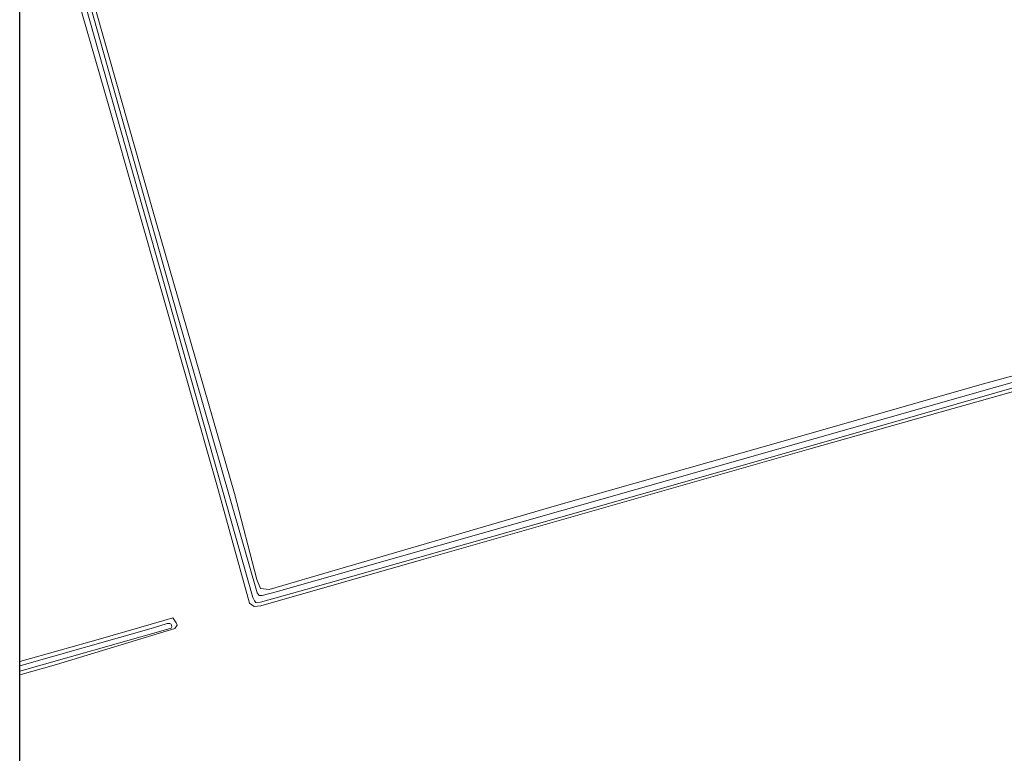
# Model space of a CAD drawing. Header units: metres. Extents: x 229229 to 231729, y 593167 to 595667.
# Tile 96 of 256: x 229229 to 229504, y 595065 to 595270. Entities that reach past the tile are written whole.
import ezdxf

# ---------------------------------------------------------------- set-up
doc = ezdxf.new("R2010")
doc.units = ezdxf.units.M
for name, color, linetype, lineweight in [('B-WE-GR-BOUWLAND-GV', 80, 'Continuous', 13), ('B-WE-OG-WATER-GV', 130, 'Continuous', 18), ('B-WE-OG-WATER_SLOOT-GV', 120, 'Continuous', 18)]:
    doc.layers.add(name, color=color, linetype=linetype, lineweight=lineweight)

msp = doc.modelspace()

# ---------------------------------------------------------------- linework, layer by layer
msp.add_lwpolyline([(231729.346, 593166.818), (229229.346, 593166.818), (229229.346, 595666.818), (231729.346, 595666.818)], close=True)
at = {"layer": 'B-WE-GR-BOUWLAND-GV'}
for points in [[(229532.679, 595173.574), (229449.278, 595150.019), (229341.331, 595119.17), (229296.52, 595106.389), (229294.714, 595106.188), (229293.377, 595107.058), (229284.281, 595140.115), (229254.184, 595245.711), (229237.932, 595302.189)], [(229242.885, 595299.647), (229267.464, 595212.989), (229289.234, 595137.691), (229295.438, 595113.684), (229296.491, 595111.225), (229298.832, 595110.874), (229310.302, 595114.27), (229379.006, 595134.295), (229444.082, 595152.797), (229497.57, 595168.138), (229549.303, 595182.191), (229563.465, 595186.289), (229567.328, 595187.226), (229569.083, 595186.758), (229575.144, 595187.458), (229575.211, 595188.93), (229576.348, 595189.8), (229799.441, 595254.4), (229831.996, 595263.59), (229832.631, 595263.452), (229833.124, 595262.759), (229833.703, 595261.259), (229835.711, 595261.763), (229831.85, 595276.602)], [(229229.346, 595090.796), (229251.878, 595097.159), (229269.534, 595102.245), (229271.988, 595102.973), (229272.951, 595101.583), (229273.215, 595100.948), (229272.607, 595100.014), (229239.571, 595089.999), (229229.346, 595087.104)]]:
    msp.add_lwpolyline(points, dxfattribs=at)
at = {"layer": 'B-WE-OG-WATER-GV'}
for points in [[(229551.642, 595181.651), (229380.781, 595133.066), (229300.861, 595110.283), (229296.921, 595109.193), (229296.061, 595109.256), (229295.558, 595109.99), (229273.31, 595187.34), (229229.346, 595343.686)], [(229229.346, 595338.717), (229294.366, 595108.652), (229294.773, 595107.753), (229295.168, 595107.274), (229295.6, 595107.202), (229296.486, 595107.334), (229309.057, 595110.909), (229379.493, 595130.905), (229447.002, 595150.181), (229555.799, 595181.386), (229563.785, 595183.798), (229565.587, 595184.217), (229566.656, 595184.217), (229567.516, 595184.07), (229567.851, 595183.588), (229609.27, 595037.119), (229611.177, 595030.917), (229611.471, 595029.229), (229611.177, 595027.982), (229609.893, 595027.064), (229567.825, 595015.297), (229391.309, 594965.199), (229229.818, 594919.026), (229229.346, 594918.889)], [(229229.346, 595088.108), (229270.017, 595099.675), (229271.558, 595100.079), (229271.723, 595100.533), (229271.689, 595100.848), (229271.518, 595101.231), (229271.224, 595101.389), (229270.491, 595101.395), (229266.624, 595100.211), (229229.346, 595089.606)]]:
    msp.add_lwpolyline(points, dxfattribs=at)
at = {"layer": 'B-WE-OG-WATER_SLOOT-GV'}
for points in [[(229229.346, 595343.686), (229273.31, 595187.34), (229295.558, 595109.99), (229296.061, 595109.256), (229296.921, 595109.193), (229300.861, 595110.283), (229380.781, 595133.066), (229551.642, 595181.651)], [(229229.346, 594918.889), (229229.818, 594919.026), (229391.309, 594965.199), (229567.825, 595015.297), (229609.893, 595027.064), (229611.177, 595027.982), (229611.471, 595029.229), (229611.177, 595030.917), (229609.27, 595037.119), (229567.851, 595183.588), (229567.516, 595184.07), (229566.656, 595184.217), (229565.587, 595184.217), (229563.785, 595183.798), (229555.799, 595181.386), (229447.002, 595150.181), (229379.493, 595130.905), (229309.057, 595110.909), (229296.486, 595107.334), (229295.6, 595107.202), (229295.168, 595107.274), (229294.773, 595107.753), (229294.366, 595108.652), (229229.346, 595338.717)], [(229237.932, 595302.189), (229254.184, 595245.711), (229284.281, 595140.115), (229293.377, 595107.058), (229294.714, 595106.188), (229296.52, 595106.389), (229341.331, 595119.17), (229449.278, 595150.019), (229532.679, 595173.574)], [(229549.303, 595182.191), (229497.57, 595168.138), (229444.082, 595152.797), (229379.006, 595134.295), (229310.302, 595114.27), (229298.832, 595110.874), (229296.491, 595111.225), (229295.438, 595113.684), (229289.234, 595137.691), (229267.464, 595212.989), (229242.885, 595299.647)], [(229272.951, 595101.583), (229271.988, 595102.973), (229269.534, 595102.245), (229251.878, 595097.159), (229229.346, 595090.796)], [(229229.346, 595087.104), (229239.571, 595089.999), (229272.607, 595100.014), (229273.215, 595100.948), (229272.951, 595101.583)], [(229229.346, 595089.606), (229266.624, 595100.211), (229270.491, 595101.395), (229271.224, 595101.389), (229271.518, 595101.231), (229271.689, 595100.848), (229271.723, 595100.533), (229271.558, 595100.079), (229270.017, 595099.675), (229229.346, 595088.108)]]:
    msp.add_lwpolyline(points, dxfattribs=at)

doc.saveas('drawing.dxf')
